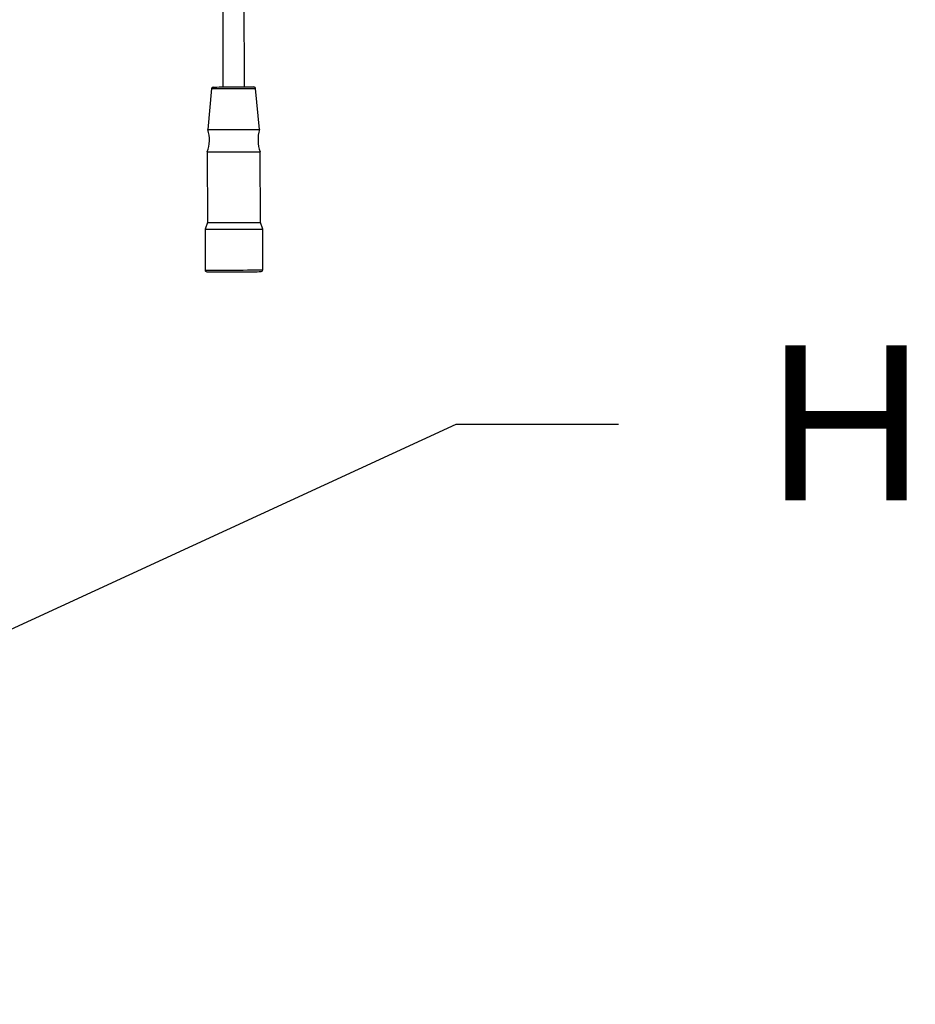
# Model space of a CAD drawing. Header units: inches. Extents: x 170 to 312, y 215 to 248.
# Tile 101 of 256: x 206.486 to 207.026, y 243.341 to 243.936. Entities that reach past the tile are written whole.
import ezdxf
from ezdxf import colors
from ezdxf.entities.mleader import LeaderData, LeaderLine
from ezdxf.math import Vec2, Vec3

# ---------------------------------------------------------------- set-up
doc = ezdxf.new("R2010")
doc.units = ezdxf.units.IN
doc.header["$LTSCALE"] = 0.25
doc.header["$MEASUREMENT"] = 0
doc.layers.add('ANNOTATIONS', color=1, linetype='Continuous')
doc.layers.add('MOTOR RH', color=7, linetype='Continuous')
doc.styles.add('ARIAL', font='arial.ttf', dxfattribs={"height": 0.09375})

msp = doc.modelspace()

# ---------------------------------------------------------------- linework, layer by layer
at = {"layer": 'MOTOR RH'}
for p, q in [((206.60817, 243.99727), (206.60836, 243.89492)), ((206.62133, 243.89495), (206.62114, 243.99729)), ((206.60154, 243.89398), (206.59925, 243.86918)), ((206.63053, 243.86924), (206.62815, 243.89403)), ((206.59892, 243.85567), (206.599, 243.81303)), ((206.631, 243.81309), (206.63092, 243.85573)), ((206.599, 243.81303), (206.5976, 243.80907)), ((206.5976, 243.80907), (206.59765, 243.78437)), ((206.6324, 243.80913), (206.631, 243.81309)), ((206.63245, 243.78443), (206.6324, 243.80913))]:
    msp.add_line(p, q, dxfattribs=at)
at = {"layer": 'MOTOR RH', "flags": 128}
for points in [[(206.60154, 243.89398), (206.60156, 243.89398), (206.60192, 243.89398), (206.60274, 243.89398), (206.60401, 243.89399), (206.60566, 243.89399), (206.60765, 243.89399), (206.6099, 243.894), (206.61233, 243.894), (206.61485, 243.89401)], [(206.60256, 243.89491), (206.60279, 243.89491), (206.60349, 243.89491), (206.60463, 243.89491), (206.60616, 243.89492), (206.60802, 243.89492), (206.61014, 243.89492), (206.61245, 243.89493), (206.61484, 243.89493)], [(206.61484, 243.89493), (206.61724, 243.89494), (206.61955, 243.89494), (206.62167, 243.89495), (206.62353, 243.89495), (206.62506, 243.89495), (206.62619, 243.89495), (206.62689, 243.89496), (206.62713, 243.89496)], [(206.61485, 243.89401), (206.61736, 243.89401), (206.61979, 243.89401), (206.62204, 243.89402), (206.62403, 243.89402), (206.62568, 243.89403), (206.62695, 243.89403), (206.62778, 243.89403), (206.62814, 243.89403), (206.62815, 243.89403)], [(206.59925, 243.86918), (206.59949, 243.86918), (206.6002, 243.86918), (206.60135, 243.86919), (206.60291, 243.86919), (206.60484, 243.86919), (206.60707, 243.8692), (206.60954, 243.8692), (206.61218, 243.86921), (206.61489, 243.86921)], [(206.61489, 243.86921), (206.61761, 243.86922), (206.62024, 243.86922), (206.62271, 243.86923), (206.62494, 243.86923), (206.62687, 243.86923), (206.62844, 243.86924), (206.62959, 243.86924), (206.63029, 243.86924), (206.63053, 243.86924)], [(206.59892, 243.85567), (206.59916, 243.85568), (206.59988, 243.85568), (206.60106, 243.85568), (206.60266, 243.85568), (206.60463, 243.85569), (206.60692, 243.85569), (206.60944, 243.85569), (206.61214, 243.8557), (206.61492, 243.8557)], [(206.61492, 243.8557), (206.6177, 243.85571), (206.62039, 243.85571), (206.62292, 243.85572), (206.6252, 243.85572), (206.62717, 243.85573), (206.62877, 243.85573), (206.62995, 243.85573), (206.63067, 243.85573), (206.63092, 243.85573)], [(206.5976, 243.80907), (206.59766, 243.80907), (206.59814, 243.80907), (206.59907, 243.80907), (206.60044, 243.80907), (206.6022, 243.80908), (206.60432, 243.80908), (206.60672, 243.80908), (206.60935, 243.80909), (206.61214, 243.80909), (206.615, 243.8091)], [(206.599, 243.81303), (206.59924, 243.81303), (206.59996, 243.81303), (206.60114, 243.81303), (206.60274, 243.81304), (206.60471, 243.81304), (206.607, 243.81305), (206.60952, 243.81305), (206.61222, 243.81306), (206.61777, 243.81307)], [(206.615, 243.8091), (206.61787, 243.8091), (206.62065, 243.80911), (206.62328, 243.80912), (206.62569, 243.80912), (206.6278, 243.80912), (206.62957, 243.80913), (206.63094, 243.80913), (206.63187, 243.80913), (206.63234, 243.80913), (206.6324, 243.80913)], [(206.61777, 243.81307), (206.62047, 243.81307), (206.623, 243.81308), (206.62528, 243.81308), (206.62725, 243.81308), (206.62885, 243.81309), (206.63003, 243.81309), (206.63075, 243.81309), (206.631, 243.81309)], [(206.59765, 243.78437), (206.59771, 243.78437), (206.59818, 243.78437), (206.59912, 243.78437), (206.60048, 243.78437), (206.60225, 243.78438), (206.60436, 243.78438), (206.60677, 243.78438), (206.6094, 243.78439), (206.61219, 243.7844), (206.61505, 243.7844)], [(206.59868, 243.78335), (206.59869, 243.78335), (206.59904, 243.78335), (206.59986, 243.78335), (206.60111, 243.78335), (206.60276, 243.78335), (206.60476, 243.78336), (206.60706, 243.78336), (206.6096, 243.78337), (206.61228, 243.78337), (206.61782, 243.78338)], [(206.61505, 243.7844), (206.61791, 243.78441), (206.6207, 243.78441), (206.62333, 243.78442), (206.62574, 243.78442), (206.62785, 243.78442), (206.62961, 243.78443), (206.63098, 243.78443), (206.63192, 243.78443), (206.63239, 243.78443), (206.63245, 243.78443)], [(206.61782, 243.78338), (206.62051, 243.78339), (206.62304, 243.78339), (206.62534, 243.7834), (206.62734, 243.7834), (206.629, 243.7834), (206.63025, 243.78341), (206.63106, 243.78341), (206.63141, 243.78341), (206.63143, 243.78341)]]:
    msp.add_lwpolyline(points, dxfattribs=at)
at = {"layer": 'MOTOR RH'}
for centre, radius, start, end in [((206.60256, 243.89389), 0.00102, 90.10619, 174.72948), ((206.62713, 243.89393), 0.00102, 5.48289, 90.10619), ((206.57986, 243.86291), 0.02038, 339.22258, 17.93077), ((206.64995, 243.86304), 0.02038, 162.2816, 200.9898), ((206.59867, 243.78437), 0.00102, 180.10619, 270.10619), ((206.63142, 243.78443), 0.00102, 270.10619, 0.10619)]:
    msp.add_arc(centre, radius, start, end, dxfattribs=at)

# ---------------------------------------------------------------- leaders
at = {"layer": 'ANNOTATIONS'}
ml = msp.add_multileader_mtext('Standard', dxfattribs=at)
ml.set_content('HAND CHAIN', color=256, style='ARIAL')
ml.set_leader_properties()
ml.build(insert=Vec2(0, 0))
ml.multileader.update_dxf_attribs({"dogleg_length": 0.36, "arrow_head_size": 0.09375})
ctx = ml.context
ctx.base_point, ctx.char_height, ctx.arrow_head_size, ctx.landing_gap_size, ctx.plane_origin = Vec3(206.84711, 243.69133), 0.09375, 0.09375, 0.09, Vec3(206.06207, 243.2581)
notes = []
notes.append((ctx, [(0, (1, 1, 0), (206.74915, 243.69133), (1, 0), 0.09796, [(0, [(205.9893, 243.34103)], 0, [])])]))
ctx.mtext.insert, ctx.mtext.flow_direction = Vec3(206.93711, 243.73901), 5
for ctx, leaders in notes:
    for number, flags, end, landing, length, lines in leaders:
        leader = LeaderData()
        leader.index, (leader.has_last_leader_line, leader.has_dogleg_vector, leader.attachment_direction) = number, flags
        leader.last_leader_point, leader.dogleg_vector, leader.dogleg_length = Vec3(end), Vec3(landing), length
        for number, points, colour, breaks in lines:
            line = LeaderLine()
            line.index, line.vertices, line.color, line.breaks = number, Vec3.list(points), colors.encode_raw_color(colour), breaks
            leader.lines.append(line)
        ctx.leaders.append(leader)

doc.saveas('drawing.dxf')
